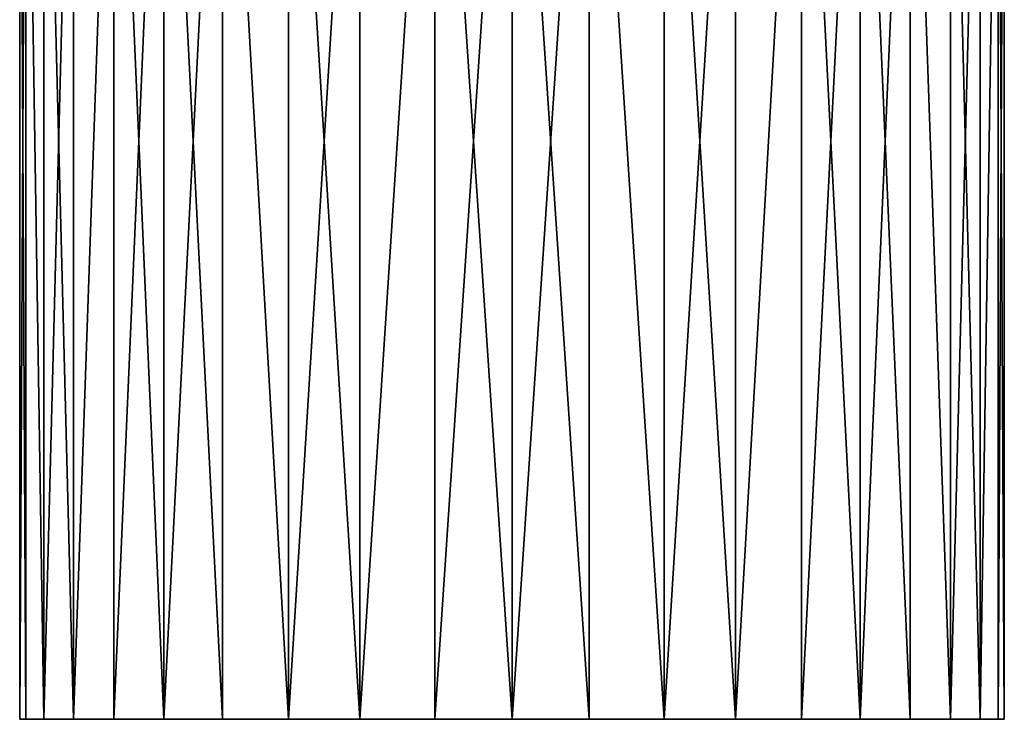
# Model space of a CAD drawing. Header units: metres. Extents: x -23 to 23, y -109 to 35.
# Tile 1 of 73: x -10 to 10, y -109 to -95. Entities that reach past the tile are written whole.
import ezdxf

# ---------------------------------------------------------------- set-up
doc = ezdxf.new("R2010")
doc.units = ezdxf.units.M
doc.layers.add('solid_ORA_SW0003', color=7, linetype='CONTINUOUS')

msp = doc.modelspace()

# ---------------------------------------------------------------- linework, layer by layer
at = {"layer": 'solid_ORA_SW0003'}
for points in [[(-9.87689, -109.458969, 92.364288), (-9.87687, -85.958969, 92.364426), (-10, -85.958969, 90.800003)], [(-10, -109.458969, 90.800003), (-9.87689, -109.458969, 92.364288), (-10, -85.958969, 90.800003)], [(-9.87687, -85.958969, 89.235573), (-10, -109.458969, 90.800003), (-10, -85.958969, 90.800003)], [(-9.87687, -85.958969, 89.235573), (-9.87689, -109.458969, 89.23571), (-10, -109.458969, 90.800003)], [(-9.87689, -109.458969, 92.364288), (-9.510569, -109.458969, 93.890137), (-9.87687, -85.958969, 92.364426)], [(-9.87687, -85.958969, 89.235573), (-9.510569, -109.458969, 87.709862), (-9.87689, -109.458969, 89.23571)], [(-9.510569, -109.458969, 93.890137), (-9.510551, -85.958969, 93.890213), (-9.87687, -85.958969, 92.364426)], [(-9.87687, -85.958969, 89.235573), (-9.510551, -85.958969, 87.709785), (-9.510569, -109.458969, 87.709862)], [(-9.510569, -109.458969, 93.890137), (-8.910047, -109.458969, 95.339928), (-9.510551, -85.958969, 93.890213)], [(-8.910086, -85.958969, 86.260132), (-8.910047, -109.458969, 86.260071), (-9.510569, -109.458969, 87.709862)], [(-9.510551, -85.958969, 87.709785), (-8.910086, -85.958969, 86.260132), (-9.510569, -109.458969, 87.709862)], [(-8.910047, -109.458969, 95.339928), (-8.910086, -85.958969, 95.339867), (-9.510551, -85.958969, 93.890213)], [(-8.910047, -109.458969, 95.339928), (-8.090219, -85.958969, 96.677788), (-8.910086, -85.958969, 95.339867)], [(-8.910086, -85.958969, 86.260132), (-8.090219, -85.958969, 84.922211), (-8.910047, -109.458969, 86.260071)], [(-8.910047, -109.458969, 95.339928), (-8.090134, -109.458969, 96.677895), (-8.090219, -85.958969, 96.677788)], [(-8.090219, -85.958969, 84.922211), (-8.090134, -109.458969, 84.922104), (-8.910047, -109.458969, 86.260071)], [(-7.071068, -109.458969, 97.871071), (-7.071068, -85.958969, 97.871071), (-8.090219, -85.958969, 96.677788)], [(-8.090134, -109.458969, 96.677895), (-7.071068, -109.458969, 97.871071), (-8.090219, -85.958969, 96.677788)], [(-8.090219, -85.958969, 84.922211), (-7.071068, -85.958969, 83.728935), (-8.090134, -109.458969, 84.922104)], [(-7.071068, -85.958969, 83.728935), (-7.071068, -109.458969, 83.728935), (-8.090134, -109.458969, 84.922104)], [(-5.877898, -109.458969, 98.890137), (-5.877786, -85.958969, 98.890221), (-7.071068, -85.958969, 97.871071)], [(-7.071068, -109.458969, 97.871071), (-5.877898, -109.458969, 98.890137), (-7.071068, -85.958969, 97.871071)], [(-5.877786, -85.958969, 82.709785), (-5.877898, -109.458969, 82.709869), (-7.071068, -109.458969, 83.728935)], [(-7.071068, -85.958969, 83.728935), (-5.877786, -85.958969, 82.709785), (-7.071068, -109.458969, 83.728935)], [(-5.877898, -109.458969, 98.890137), (-4.539928, -109.458969, 99.710045), (-5.877786, -85.958969, 98.890221)], [(-5.877786, -85.958969, 82.709785), (-4.539928, -109.458969, 81.889954), (-5.877898, -109.458969, 82.709869)], [(-4.539928, -109.458969, 99.710045), (-4.539865, -85.958969, 99.710083), (-5.877786, -85.958969, 98.890221)], [(-5.877786, -85.958969, 82.709785), (-4.539865, -85.958969, 81.889915), (-4.539928, -109.458969, 81.889954)], [(-4.539928, -109.458969, 99.710045), (-3.090141, -109.458969, 100.31057), (-4.539865, -85.958969, 99.710083)], [(-3.090213, -85.958969, 81.289452), (-3.090141, -109.458969, 81.289429), (-4.539928, -109.458969, 81.889954)], [(-4.539865, -85.958969, 81.889915), (-3.090213, -85.958969, 81.289452), (-4.539928, -109.458969, 81.889954)], [(-3.090141, -109.458969, 100.31057), (-3.090213, -85.958969, 100.310555), (-4.539865, -85.958969, 99.710083)], [(-3.090141, -109.458969, 100.31057), (-1.564426, -85.958969, 100.676872), (-3.090213, -85.958969, 100.310555)], [(-3.090213, -85.958969, 81.289452), (-1.564426, -85.958969, 80.923126), (-3.090141, -109.458969, 81.289429)], [(-3.090141, -109.458969, 100.31057), (-1.564287, -109.458969, 100.676888), (-1.564426, -85.958969, 100.676872)], [(-1.564426, -85.958969, 80.923126), (-1.564287, -109.458969, 80.923111), (-3.090141, -109.458969, 81.289429)], [(0, -109.458969, 100.800003), (0, -85.958969, 100.800003), (-1.564426, -85.958969, 100.676872)], [(-1.564287, -109.458969, 100.676888), (0, -109.458969, 100.800003), (-1.564426, -85.958969, 100.676872)], [(-1.564426, -85.958969, 80.923126), (0, -85.958969, 80.800003), (-1.564287, -109.458969, 80.923111)], [(0, -85.958969, 80.800003), (0, -109.458969, 80.800003), (-1.564287, -109.458969, 80.923111)], [(1.564287, -109.458969, 100.676888), (1.564426, -85.958969, 100.676872), (0, -85.958969, 100.800003)], [(0, -109.458969, 100.800003), (1.564287, -109.458969, 100.676888), (0, -85.958969, 100.800003)], [(1.564426, -85.958969, 80.923126), (1.564287, -109.458969, 80.923111), (0, -109.458969, 80.800003)], [(0, -85.958969, 80.800003), (1.564426, -85.958969, 80.923126), (0, -109.458969, 80.800003)], [(1.564287, -109.458969, 100.676888), (3.090141, -109.458969, 100.31057), (1.564426, -85.958969, 100.676872)], [(1.564426, -85.958969, 80.923126), (3.090141, -109.458969, 81.289429), (1.564287, -109.458969, 80.923111)], [(3.090141, -109.458969, 100.31057), (3.090213, -85.958969, 100.310555), (1.564426, -85.958969, 100.676872)], [(1.564426, -85.958969, 80.923126), (3.090213, -85.958969, 81.289452), (3.090141, -109.458969, 81.289429)], [(3.090141, -109.458969, 100.31057), (4.539928, -109.458969, 99.710045), (3.090213, -85.958969, 100.310555)], [(4.539865, -85.958969, 81.889915), (4.539928, -109.458969, 81.889954), (3.090141, -109.458969, 81.289429)], [(3.090213, -85.958969, 81.289452), (4.539865, -85.958969, 81.889915), (3.090141, -109.458969, 81.289429)], [(4.539928, -109.458969, 99.710045), (4.539865, -85.958969, 99.710083), (3.090213, -85.958969, 100.310555)], [(4.539928, -109.458969, 99.710045), (5.877786, -85.958969, 98.890221), (4.539865, -85.958969, 99.710083)], [(4.539865, -85.958969, 81.889915), (5.877786, -85.958969, 82.709785), (4.539928, -109.458969, 81.889954)], [(4.539928, -109.458969, 99.710045), (5.877898, -109.458969, 98.890137), (5.877786, -85.958969, 98.890221)], [(5.877786, -85.958969, 82.709785), (5.877898, -109.458969, 82.709869), (4.539928, -109.458969, 81.889954)], [(7.071068, -109.458969, 97.871071), (7.071068, -85.958969, 97.871071), (5.877786, -85.958969, 98.890221)], [(5.877898, -109.458969, 98.890137), (7.071068, -109.458969, 97.871071), (5.877786, -85.958969, 98.890221)], [(5.877786, -85.958969, 82.709785), (7.071068, -85.958969, 83.728935), (5.877898, -109.458969, 82.709869)], [(7.071068, -85.958969, 83.728935), (7.071068, -109.458969, 83.728935), (5.877898, -109.458969, 82.709869)], [(8.090134, -109.458969, 96.677895), (8.090219, -85.958969, 96.677788), (7.071068, -85.958969, 97.871071)], [(7.071068, -109.458969, 97.871071), (8.090134, -109.458969, 96.677895), (7.071068, -85.958969, 97.871071)], [(8.090219, -85.958969, 84.922211), (8.090134, -109.458969, 84.922104), (7.071068, -109.458969, 83.728935)], [(7.071068, -85.958969, 83.728935), (8.090219, -85.958969, 84.922211), (7.071068, -109.458969, 83.728935)], [(8.090134, -109.458969, 96.677895), (8.910047, -109.458969, 95.339928), (8.090219, -85.958969, 96.677788)], [(8.090219, -85.958969, 84.922211), (8.910047, -109.458969, 86.260071), (8.090134, -109.458969, 84.922104)], [(8.910047, -109.458969, 95.339928), (8.910086, -85.958969, 95.339867), (8.090219, -85.958969, 96.677788)], [(8.090219, -85.958969, 84.922211), (8.910086, -85.958969, 86.260132), (8.910047, -109.458969, 86.260071)], [(8.910047, -109.458969, 95.339928), (9.510569, -109.458969, 93.890137), (8.910086, -85.958969, 95.339867)], [(9.510551, -85.958969, 87.709785), (9.510569, -109.458969, 87.709862), (8.910047, -109.458969, 86.260071)], [(8.910086, -85.958969, 86.260132), (9.510551, -85.958969, 87.709785), (8.910047, -109.458969, 86.260071)], [(9.510569, -109.458969, 93.890137), (9.510551, -85.958969, 93.890213), (8.910086, -85.958969, 95.339867)], [(9.510569, -109.458969, 93.890137), (9.87687, -85.958969, 92.364426), (9.510551, -85.958969, 93.890213)], [(9.510551, -85.958969, 87.709785), (9.87687, -85.958969, 89.235573), (9.510569, -109.458969, 87.709862)], [(9.510569, -109.458969, 93.890137), (9.87689, -109.458969, 92.364288), (9.87687, -85.958969, 92.364426)], [(9.87687, -85.958969, 89.235573), (9.87689, -109.458969, 89.23571), (9.510569, -109.458969, 87.709862)], [(10, -109.458969, 90.800003), (10, -85.958969, 90.800003), (9.87687, -85.958969, 92.364426)], [(9.87689, -109.458969, 92.364288), (10, -109.458969, 90.800003), (9.87687, -85.958969, 92.364426)], [(9.87687, -85.958969, 89.235573), (10, -85.958969, 90.800003), (9.87689, -109.458969, 89.23571)], [(9.87689, -109.458969, 89.23571), (10, -85.958969, 90.800003), (10, -109.458969, 90.800003)], [(-10, -109.458969, 90.800003), (10, -109.458969, 90.800003), (9.87689, -109.458969, 92.364288)], [(-9.87689, -109.458969, 89.23571), (10, -109.458969, 90.800003), (-10, -109.458969, 90.800003)], [(-10, -109.458969, 90.800003), (9.87689, -109.458969, 92.364288), (-9.87689, -109.458969, 92.364288)], [(-9.87689, -109.458969, 89.23571), (9.87689, -109.458969, 89.23571), (10, -109.458969, 90.800003)], [(-9.87689, -109.458969, 92.364288), (9.87689, -109.458969, 92.364288), (9.510569, -109.458969, 93.890137)], [(-9.87689, -109.458969, 92.364288), (9.510569, -109.458969, 93.890137), (-9.510569, -109.458969, 93.890137)], [(-9.87689, -109.458969, 89.23571), (-9.510569, -109.458969, 87.709862), (9.87689, -109.458969, 89.23571)], [(-9.510569, -109.458969, 93.890137), (9.510569, -109.458969, 93.890137), (8.910047, -109.458969, 95.339928)], [(-9.510569, -109.458969, 93.890137), (8.910047, -109.458969, 95.339928), (-8.910047, -109.458969, 95.339928)], [(-9.510569, -109.458969, 87.709862), (9.510569, -109.458969, 87.709862), (9.87689, -109.458969, 89.23571)], [(-9.510569, -109.458969, 87.709862), (-8.910047, -109.458969, 86.260071), (9.510569, -109.458969, 87.709862)], [(-8.910047, -109.458969, 95.339928), (8.910047, -109.458969, 95.339928), (8.090134, -109.458969, 96.677895)], [(-8.910047, -109.458969, 95.339928), (8.090134, -109.458969, 96.677895), (-8.090134, -109.458969, 96.677895)], [(-8.910047, -109.458969, 86.260071), (8.910047, -109.458969, 86.260071), (9.510569, -109.458969, 87.709862)], [(-8.910047, -109.458969, 86.260071), (-8.090134, -109.458969, 84.922104), (8.910047, -109.458969, 86.260071)], [(-8.090134, -109.458969, 96.677895), (8.090134, -109.458969, 96.677895), (7.071068, -109.458969, 97.871071)], [(-8.090134, -109.458969, 96.677895), (7.071068, -109.458969, 97.871071), (-7.071068, -109.458969, 97.871071)], [(-8.090134, -109.458969, 84.922104), (8.090134, -109.458969, 84.922104), (8.910047, -109.458969, 86.260071)], [(-8.090134, -109.458969, 84.922104), (-7.071068, -109.458969, 83.728935), (8.090134, -109.458969, 84.922104)], [(-7.071068, -109.458969, 97.871071), (7.071068, -109.458969, 97.871071), (5.877898, -109.458969, 98.890137)], [(-7.071068, -109.458969, 97.871071), (5.877898, -109.458969, 98.890137), (-5.877898, -109.458969, 98.890137)], [(-7.071068, -109.458969, 83.728935), (7.071068, -109.458969, 83.728935), (8.090134, -109.458969, 84.922104)], [(-7.071068, -109.458969, 83.728935), (-5.877898, -109.458969, 82.709869), (7.071068, -109.458969, 83.728935)], [(-5.877898, -109.458969, 98.890137), (5.877898, -109.458969, 98.890137), (4.539928, -109.458969, 99.710045)], [(-5.877898, -109.458969, 98.890137), (4.539928, -109.458969, 99.710045), (-4.539928, -109.458969, 99.710045)], [(-5.877898, -109.458969, 82.709869), (5.877898, -109.458969, 82.709869), (7.071068, -109.458969, 83.728935)], [(-5.877898, -109.458969, 82.709869), (-4.539928, -109.458969, 81.889954), (5.877898, -109.458969, 82.709869)], [(-4.539928, -109.458969, 99.710045), (4.539928, -109.458969, 99.710045), (3.090141, -109.458969, 100.31057)], [(-4.539928, -109.458969, 99.710045), (3.090141, -109.458969, 100.31057), (-3.090141, -109.458969, 100.31057)], [(-4.539928, -109.458969, 81.889954), (4.539928, -109.458969, 81.889954), (5.877898, -109.458969, 82.709869)], [(-4.539928, -109.458969, 81.889954), (-3.090141, -109.458969, 81.289429), (4.539928, -109.458969, 81.889954)], [(-3.090141, -109.458969, 100.31057), (3.090141, -109.458969, 100.31057), (1.564287, -109.458969, 100.676888)], [(-3.090141, -109.458969, 100.31057), (1.564287, -109.458969, 100.676888), (-1.564287, -109.458969, 100.676888)], [(-3.090141, -109.458969, 81.289429), (3.090141, -109.458969, 81.289429), (4.539928, -109.458969, 81.889954)], [(-3.090141, -109.458969, 81.289429), (-1.564287, -109.458969, 80.923111), (3.090141, -109.458969, 81.289429)], [(-1.564287, -109.458969, 100.676888), (1.564287, -109.458969, 100.676888), (0, -109.458969, 100.800003)], [(-1.564287, -109.458969, 80.923111), (1.564287, -109.458969, 80.923111), (3.090141, -109.458969, 81.289429)], [(-1.564287, -109.458969, 80.923111), (0, -109.458969, 80.800003), (1.564287, -109.458969, 80.923111)]]:
    msp.add_3dface(points, dxfattribs=at)

doc.saveas('drawing.dxf')
